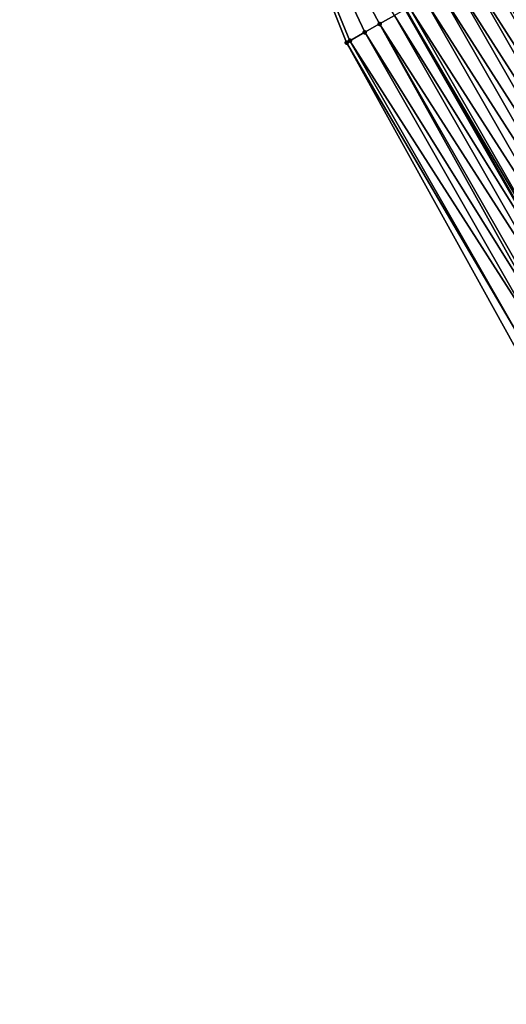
# Model space of a CAD drawing. Header units: feet. Extents: x 2007189 to 2022806, y 818621 to 837694.
# Tile 51 of 256: x 2013752 to 2013781, y 822211 to 822269. Entities that reach past the tile are written whole.
import ezdxf

# ---------------------------------------------------------------- set-up
doc = ezdxf.new("R2010")
doc.units = ezdxf.units.FT
doc.header["$MEASUREMENT"] = 0
for name, color, linetype, lineweight in [('EP_Travel Lane', 172, 'Continuous', 53), ('Notes', 102, 'Continuous', 100), ('Road Shots', 141, 'Continuous', 100), ('Road X-Section', 40, 'Continuous', 13)]:
    doc.layers.add(name, color=color, linetype=linetype, lineweight=lineweight)
doc.layers.add('I-77-MM17-21_SB-Surface-Border', color=7, linetype='Continuous')
doc.layers.add('I-77-MM17-21_SB-Surface-TIN', color=7, linetype='Continuous')

msp = doc.modelspace()

# ---------------------------------------------------------------- linework, layer by layer
at = {"layer": 'EP_Travel Lane'}
msp.add_polyline3d([(2013755.183396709, 822304.0690758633, 279.9784433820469), (2013765.03961089, 822286.6387155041, 279.7475106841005), (2013774.891531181, 822269.2353440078, 279.4964579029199), (2013784.919605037, 822251.7336231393, 279.2421240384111), (2013795.055616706, 822234.4942459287, 278.9865943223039), (2013805.191816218, 822217.254549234, 278.7591189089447), (2013815.204100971, 822200.0257836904, 278.5661283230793), (2013825.227415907, 822182.7201267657, 278.3481302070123), (2013835.377112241, 822165.3197252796, 278.1087011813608), (2013845.590437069, 822148.1252363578, 277.903893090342), (2013855.803583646, 822130.9310475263, 277.6676415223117), (2013866.152681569, 822113.7626340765, 277.4485385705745), (2013876.499635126, 822096.6488086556, 277.2054073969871), (2013886.972854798, 822079.4625382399, 277.0315787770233), (2013897.527706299, 822062.47569422, 276.8259692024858), (2013908.082615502, 822045.4887573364, 276.6313070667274), (2013918.562072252, 822028.5040557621, 276.4433283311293), (2013929.048984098, 822011.47521038, 276.2355979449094), (2013939.621590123, 821994.3986820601, 276.0483343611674), (2013950.248152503, 821977.4564431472, 275.8567099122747), (2013960.874735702, 821960.5141710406, 275.6692311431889), (2013971.715073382, 821943.5687175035, 275.4484028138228), (2013982.531373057, 821926.747220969, 275.2364540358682)], dxfattribs=at)
at = {"layer": 'I-77-MM17-21_SB-Surface-Border', "color": 3, "linetype": 'Continuous', "lineweight": -3}
msp.add_polyline3d([(2013968.426797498, 821941.4529524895, 275.56225551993), (2013957.5757694, 821958.4438114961, 275.7739436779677), (2013946.453049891, 821975.0748333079, 275.9669762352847), (2013936.101586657, 821992.1897653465, 276.1456833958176), (2013925.032085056, 822009.0008407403, 276.2893231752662), (2013915.372126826, 822026.5391011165, 276.4843116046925), (2013903.975883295, 822042.936723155, 276.6565779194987), (2013893.301800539, 822059.8498526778, 276.8307257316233), (2013882.792399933, 822076.8649502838, 277.0352834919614), (2013872.128330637, 822094.0053184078, 277.257252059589), (2013861.657621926, 822111.0442699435, 277.5047616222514), (2013852.343752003, 822128.8602466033, 277.7202352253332), (2013841.729216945, 822145.8140891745, 277.9706765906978), (2013832.57738796, 822163.6439617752, 278.1554616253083), (2013821.343906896, 822180.4698012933, 278.4254461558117), (2013811.176426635, 822197.6921103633, 278.6319946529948), (2013801.329461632, 822214.980180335, 278.8367648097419), (2013791.218035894, 822232.2341107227, 279.0868608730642), (2013781.245488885, 822249.5694798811, 279.3563976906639), (2013771.441606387, 822267.2809681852, 279.6048521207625), (2013763.966193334, 822286.0306215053, 279.7816240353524), (2013752.295195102, 822302.4421633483, 280.0833801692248)], dxfattribs=at)
at = {"layer": 'I-77-MM17-21_SB-Surface-TIN', "color": 128, "linetype": 'Continuous', "lineweight": -3}
for points in [[(2013771.441606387, 822267.2809681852, 279.6048521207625), (2013771.634713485, 822267.3903545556, 279.5994382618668), (2013763.966193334, 822286.0306215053, 279.7816240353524)], [(2013771.634713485, 822267.3903545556, 279.5994382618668), (2013772.504819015, 822267.8832200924, 279.5757878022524), (2013763.966193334, 822286.0306215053, 279.7816240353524)], [(2013772.504819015, 822267.8832200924, 279.5757878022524), (2013773.374915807, 822268.3761010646, 279.5505579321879), (2013763.966193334, 822286.0306215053, 279.7816240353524)], [(2013773.374915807, 822268.3761010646, 279.5505579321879), (2013774.244984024, 822268.8690325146, 279.5201629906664), (2013763.966193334, 822286.0306215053, 279.7816240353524)], [(2013791.171664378, 822255.4160145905, 279.0621942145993), (2013781.205678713, 822272.812220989, 279.3039274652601), (2013780.335599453, 822272.3193090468, 279.3323262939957)], [(2013790.310040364, 822254.908467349, 279.0909404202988), (2013780.335599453, 822272.3193090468, 279.3323262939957), (2013779.465522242, 822271.8263934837, 279.361095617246)], [(2013790.310040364, 822254.908467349, 279.0909404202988), (2013791.171664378, 822255.4160145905, 279.0621942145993), (2013780.335599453, 822272.3193090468, 279.3323262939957)], [(2013789.448404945, 822254.4009394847, 279.1179850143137), (2013779.465522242, 822271.8263934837, 279.361095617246), (2013778.595427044, 822271.3335096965, 279.3866135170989)], [(2013789.448404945, 822254.4009394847, 279.1179850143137), (2013790.310040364, 822254.908467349, 279.0909404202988), (2013779.465522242, 822271.8263934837, 279.361095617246)], [(2013787.725095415, 822253.3859494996, 279.166300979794), (2013777.725333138, 822270.8406236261, 279.4123650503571), (2013776.855238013, 822270.3477397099, 279.4378961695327)], [(2013788.586753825, 822253.8934382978, 279.1426869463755), (2013778.595427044, 822271.3335096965, 279.3866135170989), (2013777.725333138, 822270.8406236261, 279.4123650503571)], [(2013787.725095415, 822253.3859494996, 279.166300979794), (2013788.586753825, 822253.8934382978, 279.1426869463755), (2013777.725333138, 822270.8406236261, 279.4123650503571)], [(2013788.586753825, 822253.8934382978, 279.1426869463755), (2013789.448404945, 822254.4009394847, 279.1179850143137), (2013778.595427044, 822271.3335096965, 279.3866135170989)], [(2013786.86343444, 822252.8784650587, 279.1895323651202), (2013776.855238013, 822270.3477397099, 279.4378961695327), (2013775.985135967, 822269.8548680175, 279.4621765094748)], [(2013786.86343444, 822252.8784650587, 279.1895323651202), (2013787.725095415, 822253.3859494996, 279.166300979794), (2013776.855238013, 822270.3477397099, 279.4378961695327)], [(2013786.001767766, 822252.3709902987, 279.2119136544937), (2013775.985135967, 822269.8548680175, 279.4621765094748), (2013775.115043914, 822269.3619786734, 279.4882630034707)], [(2013786.001767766, 822252.3709902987, 279.2119136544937), (2013786.86343444, 822252.8784650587, 279.1895323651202), (2013775.985135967, 822269.8548680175, 279.4621765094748)], [(2013774.244984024, 822268.8690325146, 279.5201629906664), (2013784.919605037, 822251.7336231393, 279.2421240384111), (2013774.891531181, 822269.2353440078, 279.4964579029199)], [(2013785.140102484, 822251.8635131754, 279.2345024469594), (2013775.115043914, 822269.3619786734, 279.4882630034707), (2013774.891531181, 822269.2353440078, 279.4964579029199)], [(2013785.140102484, 822251.8635131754, 279.2345024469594), (2013774.891531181, 822269.2353440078, 279.4964579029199), (2013784.919605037, 822251.7336231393, 279.2421240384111)], [(2013785.140102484, 822251.8635131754, 279.2345024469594), (2013786.001767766, 822252.3709902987, 279.2119136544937), (2013775.115043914, 822269.3619786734, 279.4882630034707)], [(2013784.278485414, 822251.3559541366, 279.2642846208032), (2013774.244984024, 822268.8690325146, 279.5201629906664), (2013773.374915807, 822268.3761010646, 279.5505579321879)], [(2013784.278485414, 822251.3559541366, 279.2642846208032), (2013784.919605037, 822251.7336231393, 279.2421240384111), (2013774.244984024, 822268.8690325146, 279.5201629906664)], [(2013783.201244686, 822250.7214586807, 279.2961339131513), (2013773.374915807, 822268.3761010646, 279.5505579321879), (2013772.504819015, 822267.8832200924, 279.5757878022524)], [(2013783.201244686, 822250.7214586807, 279.2961339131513), (2013783.416843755, 822250.8484368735, 279.290398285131), (2013773.374915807, 822268.3761010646, 279.5505579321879)], [(2013783.416843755, 822250.8484368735, 279.290398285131), (2013784.278485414, 822251.3559541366, 279.2642846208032), (2013773.374915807, 822268.3761010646, 279.5505579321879)], [(2013781.693557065, 822249.8334080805, 279.3421221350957), (2013771.634713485, 822267.3903545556, 279.5994382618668), (2013771.441606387, 822267.2809681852, 279.6048521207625)], [(2013782.555189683, 822250.3409407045, 279.3146595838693), (2013772.504819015, 822267.8832200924, 279.5757878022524), (2013771.634713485, 822267.3903545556, 279.5994382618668)], [(2013781.693557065, 822249.8334080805, 279.3421221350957), (2013782.555189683, 822250.3409407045, 279.3146595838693), (2013771.634713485, 822267.3903545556, 279.5994382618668)], [(2013782.555189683, 822250.3409407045, 279.3146595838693), (2013783.201244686, 822250.7214586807, 279.2961339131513), (2013772.504819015, 822267.8832200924, 279.5757878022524)], [(2013781.245488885, 822249.5694798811, 279.3563976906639), (2013781.693557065, 822249.8334080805, 279.3421221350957), (2013771.441606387, 822267.2809681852, 279.6048521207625)]]:
    msp.add_3dface(points, dxfattribs=at)
at = {"layer": 'Notes'}
msp.add_arc((2012399.332087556, 822527.9848602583), 1418.832403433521, 345.5661513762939, 1.278715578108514, dxfattribs=at)
at = {"layer": 'Road Shots', "lineweight": 100}
for p in [(2013773.374915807, 822268.3761010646, 279.5505579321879), (2013771.634713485, 822267.3903545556, 279.5994382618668), (2013772.504819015, 822267.8832200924, 279.5757878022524), (2013771.441606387, 822267.2809681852, 279.6048521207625)]:
    msp.add_point(p, dxfattribs=at)
at = {"layer": 'Road X-Section', "extrusion": (-0.4926033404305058, 0.8701815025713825, 0.01122949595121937), "elevation": -276465.6211091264, "flags": 128}
msp.add_lwpolyline([(-2157563.061602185, 3383.543041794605), (-2157562.57750906, 3383.582389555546), (-2157562.115709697, 3383.625991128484), (-2157561.528690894, 3383.649450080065), (-2157560.918278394, 3383.674709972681), (-2157560.528690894, 3383.684169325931), (-2157559.528690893, 3383.706392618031), (-2157558.528690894, 3383.732504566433), (-2157557.528690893, 3383.759960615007), (-2157556.528690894, 3383.788850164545), (-2157555.528690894, 3383.816526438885), (-2157554.528690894, 3383.843842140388), (-2157553.528690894, 3383.869271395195), (-2157552.528690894, 3383.896744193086), (-2157551.528690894, 3383.924489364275), (-2157550.528690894, 3383.950330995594), (-2157549.528690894, 3383.976477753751), (-2157548.528690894, 3384.002264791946), (-2157547.528690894, 3384.031613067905), (-2157546.528690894, 3384.060327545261), (-2157545.528690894, 3384.086876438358), (-2157544.528690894, 3384.115277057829), (-2157543.528690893, 3384.144048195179), (-2157542.528690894, 3384.169567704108), (-2157541.528690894, 3384.195320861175), (-2157540.528690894, 3384.220853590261), (-2157539.528690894, 3384.245135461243), (-2157538.528690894, 3384.271223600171), (-2157537.528690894, 3384.303125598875), (-2157536.528690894, 3384.333522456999), (-2157535.528690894, 3384.358753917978), (-2157534.528690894, 3384.382405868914), (-2157534.306754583, 3384.387820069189)], dxfattribs=at)

doc.saveas('drawing.dxf')
